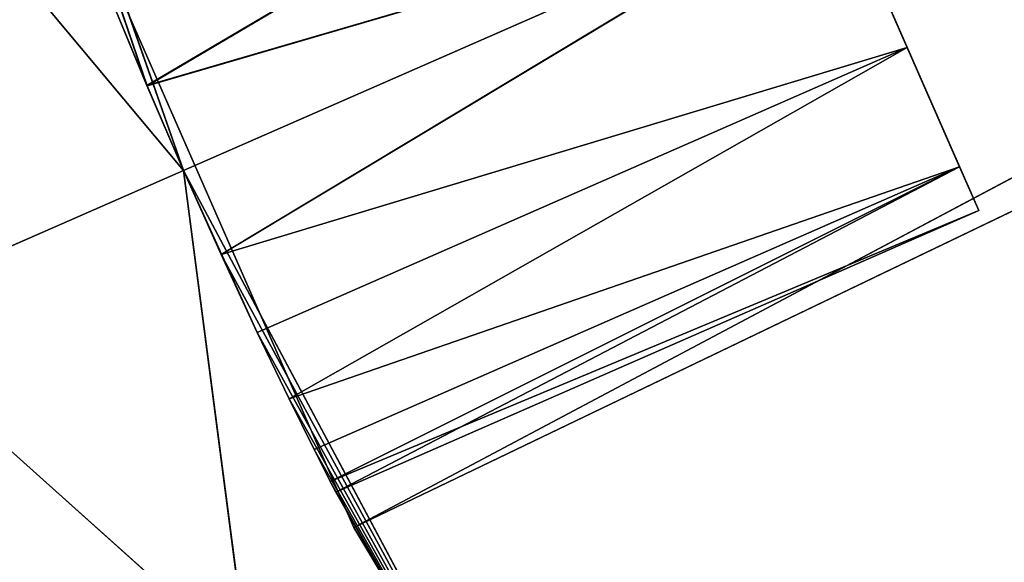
# Model space of a CAD drawing. Extents: x 396.9 to 451.9, y 0 to 55.
# Tile 4 of 256: x 399.9 to 404, y 15.4 to 17.7. Entities that reach past the tile are written whole.
import ezdxf

# ---------------------------------------------------------------- set-up
doc = ezdxf.new("R2010")
doc.units = 0
doc.header["$LTSCALE"] = 25.4
doc.layers.get('0').update_dxf_attribs({"color": 13, "linetype": 'CONTINUOUS'})

# ---------------------------------------------------------------- blocks, each defined once
blk = doc.blocks.new('LASER-490-8796-8797-8798_S')
at = {"color": 0}
for p, q in [((13.6282, 48.3909, 111.3072), (15.3452, 51.246, 111.3072)), ((15.3452, 51.246, 112.1072), (13.6282, 48.3909, 112.1072)), ((13.6282, 48.3909, 111.3072), (15.3452, 51.246, 111.3072)), ((13.6282, 48.3909, 111.3072), (15.3452, 51.246, 112.1072)), ((13.6282, 48.3909, 111.3072), (15.3452, 51.246, 112.1072)), ((15.3452, 51.246, 112.1072), (13.6282, 48.3909, 112.1072)), ((12.2904, 45.3396, 111.3072), (13.6282, 48.3909, 111.3072)), ((13.6282, 48.3909, 112.1072), (12.2904, 45.3396, 112.1072)), ((12.2904, 45.3396, 111.3072), (13.6282, 48.3909, 111.3072)), ((12.2904, 45.3396, 111.3072), (13.6282, 48.3909, 112.1072)), ((12.2904, 45.3396, 111.3072), (13.6282, 48.3909, 112.1072)), ((13.6282, 48.3909, 112.1072), (12.2904, 45.3396, 112.1072)), ((13.6282, 48.3909, 111.3072), (33.1917, 37.9946, 111.3072)), ((13.6282, 48.3909, 111.3072), (33.1917, 37.9946, 111.3072)), ((13.6282, 48.3909, 111.3072), (33.6439, 38.7671, 111.3072)), ((13.6282, 48.3909, 111.3072), (33.6439, 38.7671, 111.3072)), ((33.6439, 38.7671, 112.1072), (13.6282, 48.3909, 112.1072)), ((13.6282, 48.3909, 112.1072), (33.1917, 37.9946, 112.1072)), ((13.6282, 48.3909, 112.1072), (33.1917, 37.9946, 112.1072)), ((33.6439, 38.7671, 112.1072), (13.6282, 48.3909, 112.1072)), ((13.6282, 48.3909, 111.3072), (13.6282, 48.3909, 112.1072)), ((13.6282, 48.3909, 111.3072), (13.6282, 48.3909, 112.1072))]:
    blk.add_line(p, q, dxfattribs=at)
at = {"color": 7}
for p, q in [((13.4637, 51.1194, 114.1072), (12.9104, 46.8867, 114.1072)), ((13.4637, 51.1194, 114.1072), (12.9104, 46.8867, 114.1072)), ((11.5366, 47.489, 38.1072), (14.7831, 50.3992, 38.1072)), ((11.5366, 47.489, 38.1072), (14.7831, 50.3992, 38.1072)), ((12.9104, 46.8867, 42.1072), (14.7831, 50.3992, 114.1072)), ((14.7831, 50.3992, 114.1072), (12.9104, 46.8867, 114.1072)), ((12.9104, 46.8867, 42.1072), (14.7831, 50.3992, 114.1072)), ((12.9104, 46.8867, 38.1072), (14.7831, 50.3992, 38.1072)), ((14.7831, 50.3992, 114.1072), (12.9104, 46.8867, 114.1072)), ((12.9104, 46.8867, 38.1072), (14.7831, 50.3992, 38.1072)), ((13.0688, 47.2408, 42.0562), (14.7831, 50.3992, 114.1072)), ((13.0688, 47.2408, 42.0562), (14.7831, 50.3992, 114.1072)), ((13.2214, 47.5692, 41.9063), (14.7831, 50.3992, 114.1072)), ((13.2214, 47.5692, 41.9063), (14.7831, 50.3992, 114.1072)), ((13.2214, 47.5692, 39.3082), (14.7831, 50.3992, 38.1072)), ((13.2214, 47.5692, 39.3082), (14.7831, 50.3992, 38.1072)), ((13.3561, 47.8494, 39.5466), (14.7831, 50.3992, 38.1072)), ((13.3561, 47.8494, 39.5466), (14.7831, 50.3992, 38.1072)), ((13.3562, 47.8495, 41.6677), (14.7831, 50.3992, 114.1072)), ((13.3562, 47.8495, 41.6677), (14.7831, 50.3992, 114.1072)), ((14.7831, 50.3992, 38.1072), (13.4617, 48.0634, 41.3572)), ((13.4617, 48.0634, 39.8572), (14.7831, 50.3992, 38.1072)), ((13.4617, 48.0634, 39.8572), (14.7831, 50.3992, 38.1072)), ((13.4617, 48.0634, 41.3572), (14.7831, 50.3992, 114.1072)), ((13.4617, 48.0634, 41.3572), (14.7831, 50.3992, 114.1072)), ((14.7831, 50.3992, 38.1072), (13.4617, 48.0634, 41.3572)), ((13.5291, 48.1973, 40.9959), (14.7831, 50.3992, 38.1072)), ((13.5291, 48.1973, 40.9959), (14.7831, 50.3992, 38.1072)), ((13.5292, 48.1974, 40.2189), (14.7831, 50.3992, 38.1072)), ((13.5292, 48.1974, 40.2189), (14.7831, 50.3992, 38.1072)), ((13.5524, 48.2431, 40.6072), (14.7831, 50.3992, 38.1072)), ((13.5524, 48.2431, 40.6072), (14.7831, 50.3992, 38.1072)), ((13.5524, 48.2431, 40.6072), (13.5291, 48.1973, 40.9959)), ((13.5524, 48.2431, 40.6072), (13.5291, 48.1973, 40.9959)), ((13.5292, 48.1974, 40.2189), (13.5524, 48.2431, 40.6072)), ((13.5292, 48.1974, 40.2189), (13.5524, 48.2431, 40.6072)), ((16.1795, 46.8718, 41.3572), (13.5524, 48.2431, 40.6072)), ((16.1795, 46.8718, 41.3572), (13.5524, 48.2431, 40.6072)), ((16.2602, 47.0558, 40.6072), (13.5524, 48.2431, 40.6072)), ((16.2602, 47.0558, 40.6072), (13.5524, 48.2431, 40.6072)), ((13.4617, 48.0634, 39.8572), (13.5292, 48.1974, 40.2189)), ((13.4617, 48.0634, 39.8572), (13.5292, 48.1974, 40.2189)), ((13.5291, 48.1973, 40.9959), (13.4617, 48.0634, 41.3572)), ((13.5291, 48.1973, 40.9959), (13.4617, 48.0634, 41.3572)), ((16.1795, 46.8718, 41.3572), (13.5291, 48.1973, 40.9959)), ((16.1795, 46.8718, 41.3572), (13.5291, 48.1973, 40.9959)), ((16.2602, 47.0558, 40.6072), (13.5292, 48.1974, 40.2189)), ((16.2602, 47.0558, 40.6072), (13.5292, 48.1974, 40.2189)), ((16.1795, 46.8718, 39.8572), (13.5292, 48.1974, 40.2189)), ((16.1795, 46.8718, 39.8572), (13.5292, 48.1974, 40.2189)), ((13.3561, 47.8494, 39.5466), (13.4617, 48.0634, 39.8572)), ((13.3561, 47.8494, 39.5466), (13.4617, 48.0634, 39.8572)), ((13.4617, 48.0634, 41.3572), (13.3562, 47.8495, 41.6677)), ((13.4617, 48.0634, 41.3572), (13.3562, 47.8495, 41.6677)), ((13.4617, 48.0634, 41.3572), (16.1795, 46.8718, 41.3572)), ((13.4617, 48.0634, 41.3572), (16.1795, 46.8718, 41.3572)), ((16.1795, 46.8718, 39.8572), (13.4617, 48.0634, 39.8572)), ((16.1795, 46.8718, 39.8572), (13.4617, 48.0634, 39.8572)), ((13.3562, 47.8495, 41.6677), (13.2214, 47.5692, 41.9063)), ((13.3562, 47.8495, 41.6677), (13.2214, 47.5692, 41.9063)), ((13.2214, 47.5692, 39.3082), (13.3561, 47.8494, 39.5466)), ((13.2214, 47.5692, 39.3082), (13.3561, 47.8494, 39.5466)), ((16.1795, 46.8718, 39.8572), (13.3561, 47.8494, 39.5466)), ((16.1795, 46.8718, 39.8572), (13.3561, 47.8494, 39.5466)), ((15.9591, 46.369, 39.3082), (13.3561, 47.8494, 39.5466)), ((15.9591, 46.369, 39.3082), (13.3561, 47.8494, 39.5466)), ((13.3562, 47.8495, 41.6677), (16.1795, 46.8718, 41.3572)), ((13.3562, 47.8495, 41.6677), (16.1795, 46.8718, 41.3572)), ((13.3562, 47.8495, 41.6677), (15.9591, 46.369, 41.9063)), ((13.3562, 47.8495, 41.6677), (15.9591, 46.369, 41.9063)), ((13.2214, 47.5692, 39.3082), (12.9104, 46.8867, 38.1072)), ((13.2214, 47.5692, 39.3082), (12.9104, 46.8867, 38.1072)), ((13.2214, 47.5692, 41.9063), (13.0688, 47.2408, 42.0562)), ((13.2214, 47.5692, 41.9063), (13.0688, 47.2408, 42.0562)), ((13.069, 47.2412, 39.1584), (13.2214, 47.5692, 39.3082)), ((13.069, 47.2412, 39.1584), (13.2214, 47.5692, 39.3082)), ((13.2214, 47.5692, 41.9063), (15.9591, 46.369, 41.9063)), ((13.2214, 47.5692, 41.9063), (15.9591, 46.369, 41.9063)), ((15.9591, 46.369, 39.3082), (13.2214, 47.5692, 39.3082)), ((15.9591, 46.369, 39.3082), (13.2214, 47.5692, 39.3082)), ((11.5366, 47.489, 114.1072), (12.9104, 46.8867, 114.1072)), ((11.5366, 47.489, 114.1072), (12.9104, 46.8867, 114.1072)), ((11.5366, 47.489, 38.1072), (12.9104, 46.8867, 38.1072)), ((11.5366, 47.489, 38.1072), (12.9104, 46.8867, 38.1072)), ((12.9104, 46.8867, 39.1072), (13.069, 47.2412, 39.1584)), ((13.069, 47.2412, 39.1584), (12.9104, 46.8867, 38.1072)), ((13.069, 47.2412, 39.1584), (12.9104, 46.8867, 38.1072)), ((12.9104, 46.8867, 39.1072), (13.069, 47.2412, 39.1584)), ((13.0688, 47.2408, 42.0562), (12.9104, 46.8867, 42.1072)), ((13.0688, 47.2408, 42.0562), (12.9104, 46.8867, 42.1072)), ((13.0688, 47.2408, 42.0562), (15.6579, 45.6821, 42.1072)), ((15.9591, 46.369, 41.9063), (13.0688, 47.2408, 42.0562)), ((15.9591, 46.369, 41.9063), (13.0688, 47.2408, 42.0562)), ((13.0688, 47.2408, 42.0562), (15.6579, 45.6821, 42.1072)), ((15.9591, 46.369, 39.3082), (13.069, 47.2412, 39.1584)), ((15.9591, 46.369, 39.3082), (13.069, 47.2412, 39.1584)), ((15.6579, 45.6821, 39.1072), (13.069, 47.2412, 39.1584)), ((15.6579, 45.6821, 39.1072), (13.069, 47.2412, 39.1584)), ((16.2602, 47.0558, 40.6072), (15.6579, 45.6821, 40.6072)), ((16.2602, 47.0558, 40.6072), (15.6579, 45.6821, 40.6072)), ((16.1795, 46.8718, 41.3572), (16.2602, 47.0558, 40.6072)), ((16.2602, 47.0558, 40.6072), (16.1795, 46.8718, 39.8572)), ((16.2602, 47.0558, 40.6072), (16.1795, 46.8718, 39.8572)), ((16.1795, 46.8718, 41.3572), (16.2602, 47.0558, 40.6072)), ((10.1722, 43.6119, 38.1072), (12.9104, 46.8867, 38.1072)), ((10.1722, 43.6119, 38.1072), (12.9104, 46.8867, 38.1072)), ((11.5958, 43.1295, 38.1072), (12.9104, 46.8867, 38.1072)), ((12.9104, 46.8867, 114.1072), (11.5958, 43.1295, 114.1072)), ((12.9104, 46.8867, 114.1072), (11.5958, 43.1295, 114.1072)), ((11.5958, 43.1295, 38.1072), (12.9104, 46.8867, 38.1072)), ((12.9104, 46.8867, 42.1072), (12.7566, 46.5286, 42.0557)), ((12.7566, 46.5286, 42.0557), (12.9104, 46.8867, 114.1072)), ((12.7566, 46.5286, 42.0557), (12.9104, 46.8867, 114.1072)), ((12.9104, 46.8867, 42.1072), (12.7566, 46.5286, 42.0557)), ((12.757, 46.5296, 39.1584), (12.9104, 46.8867, 39.1072)), ((12.757, 46.5296, 39.1584), (12.9104, 46.8867, 39.1072)), ((12.757, 46.5296, 39.1584), (12.9104, 46.8867, 38.1072)), ((12.757, 46.5296, 39.1584), (12.9104, 46.8867, 38.1072)), ((15.6579, 45.6821, 39.1072), (12.9104, 46.8867, 39.1072)), ((15.6579, 45.6821, 39.1072), (12.9104, 46.8867, 39.1072)), ((12.9104, 46.8867, 42.1072), (15.6579, 45.6821, 42.1072)), ((12.9104, 46.8867, 42.1072), (15.6579, 45.6821, 42.1072)), ((12.9104, 46.8867, 38.1072), (12.9104, 46.8867, 39.1072)), ((12.9104, 46.8867, 42.1072), (12.9104, 46.8867, 114.1072)), ((12.9104, 46.8867, 42.1072), (12.9104, 46.8867, 114.1072)), ((12.9104, 46.8867, 38.1072), (12.9104, 46.8867, 39.1072)), ((16.1795, 46.8718, 39.8572), (15.6579, 45.6821, 40.6072)), ((16.1795, 46.8718, 39.8572), (15.6579, 45.6821, 40.6072)), ((16.1795, 46.8718, 41.3572), (15.6579, 45.6821, 40.6072)), ((16.1795, 46.8718, 41.3572), (15.6579, 45.6821, 40.6072)), ((15.9591, 46.369, 41.9063), (16.1795, 46.8718, 41.3572)), ((16.1795, 46.8718, 39.8572), (15.9591, 46.369, 39.3082)), ((16.1795, 46.8718, 39.8572), (15.9591, 46.369, 39.3082)), ((15.9591, 46.369, 41.9063), (16.1795, 46.8718, 41.3572)), ((12.757, 46.5296, 39.1584), (11.5958, 43.1295, 38.1072)), ((12.757, 46.5296, 39.1584), (11.5958, 43.1295, 38.1072)), ((12.7566, 46.5286, 42.0557), (11.5958, 43.1295, 114.1072)), ((12.7566, 46.5286, 42.0557), (11.5958, 43.1295, 114.1072)), ((12.6191, 46.1955, 39.3082), (12.757, 46.5296, 39.1584)), ((12.6191, 46.1955, 39.3082), (12.757, 46.5296, 39.1584)), ((12.7566, 46.5286, 42.0557), (12.6191, 46.1955, 41.9063)), ((12.7566, 46.5286, 42.0557), (12.6191, 46.1955, 41.9063)), ((12.7566, 46.5286, 42.0557), (15.6579, 45.6821, 42.1072)), ((12.7566, 46.5286, 42.0557), (15.6579, 45.6821, 42.1072)), ((12.7566, 46.5286, 42.0557), (15.3568, 44.9952, 41.9063)), ((12.7566, 46.5286, 42.0557), (15.3568, 44.9952, 41.9063)), ((15.6579, 45.6821, 39.1072), (12.757, 46.5296, 39.1584)), ((15.6579, 45.6821, 39.1072), (12.757, 46.5296, 39.1584)), ((15.3568, 44.9952, 39.3082), (12.757, 46.5296, 39.1584)), ((15.3568, 44.9952, 39.3082), (12.757, 46.5296, 39.1584)), ((15.6579, 45.6821, 42.1072), (15.9591, 46.369, 41.9063)), ((15.9591, 46.369, 39.3082), (15.6579, 45.6821, 39.1072)), ((15.6579, 45.6821, 40.6072), (15.9591, 46.369, 39.3082)), ((15.9591, 46.369, 39.3082), (15.6579, 45.6821, 39.1072)), ((15.6579, 45.6821, 40.6072), (15.9591, 46.369, 39.3082)), ((15.9591, 46.369, 41.9063), (15.6579, 45.6821, 40.6072)), ((15.9591, 46.369, 41.9063), (15.6579, 45.6821, 40.6072)), ((15.6579, 45.6821, 42.1072), (15.9591, 46.369, 41.9063))]:
    blk.add_line(p, q, dxfattribs=at)
at = {"color": 0}
mesh = blk.add_polyface(dxfattribs=at)
corners = [(33.6439, 38.7671, 111.3072), (15.3452, 51.246, 111.3072), (17.4132, 53.8582, 111.3072)]
mesh.append_faces([[corners[k] for k in face] for face in [(0, 1, 2)]], dxfattribs={"color": 0})
mesh = blk.add_polyface(dxfattribs=at)
corners = [(33.6439, 38.7671, 112.1072), (17.4132, 53.8582, 112.1072), (15.3452, 51.246, 112.1072)]
mesh.append_faces([[corners[k] for k in face] for face in [(0, 1, 2)]], dxfattribs={"color": 0})
mesh = blk.add_polyface(dxfattribs=at)
corners = [(33.6439, 38.7671, 111.3072), (13.6282, 48.3909, 111.3072), (15.3452, 51.246, 111.3072)]
mesh.append_faces([[corners[k] for k in face] for face in [(0, 1, 2)]], dxfattribs={"color": 0})
mesh = blk.add_polyface(dxfattribs=at)
corners = [(33.6439, 38.7671, 112.1072), (15.3452, 51.246, 112.1072), (13.6282, 48.3909, 112.1072)]
mesh.append_faces([[corners[k] for k in face] for face in [(0, 1, 2)]], dxfattribs={"color": 0})
mesh = blk.add_polyface(dxfattribs=at)
corners = [(15.3452, 51.246, 111.3072), (13.6282, 48.3909, 111.3072), (15.3452, 51.246, 112.1072)]
mesh.append_faces([[corners[k] for k in face] for face in [(0, 1, 2)]], dxfattribs={"color": 0})
mesh = blk.add_polyface(dxfattribs=at)
corners = [(15.3452, 51.246, 112.1072), (13.6282, 48.3909, 111.3072), (13.6282, 48.3909, 112.1072)]
mesh.append_faces([[corners[k] for k in face] for face in [(0, 1, 2)]], dxfattribs={"color": 0})
at = {"color": 7}
mesh = blk.add_polyface(dxfattribs=at)
corners = [(13.4637, 51.1194, 114.1072), (11.5366, 47.489, 114.1072), (12.9104, 46.8867, 114.1072)]
mesh.append_faces([[corners[k] for k in face] for face in [(0, 1, 2)]], dxfattribs={"color": 7})
mesh = blk.add_polyface(dxfattribs=at)
corners = [(14.7831, 50.3992, 38.1072), (11.5366, 47.489, 38.1072), (13.4637, 51.1194, 38.1072)]
mesh.append_faces([[corners[k] for k in face] for face in [(0, 1, 2)]], dxfattribs={"color": 7})
mesh = blk.add_polyface(dxfattribs=at)
corners = [(13.4637, 51.1194, 38.1072), (11.5366, 47.489, 38.1072), (13.4637, 51.1194, 114.1072)]
mesh.append_faces([[corners[k] for k in face] for face in [(0, 1, 2)]], dxfattribs={"color": 7})
mesh = blk.add_polyface(dxfattribs=at)
corners = [(13.4637, 51.1194, 114.1072), (11.5366, 47.489, 38.1072), (11.5366, 47.489, 114.1072)]
mesh.append_faces([[corners[k] for k in face] for face in [(0, 1, 2)]], dxfattribs={"color": 7})
mesh = blk.add_polyface(dxfattribs=at)
corners = [(14.7831, 50.3992, 114.1072), (13.4637, 51.1194, 114.1072), (12.9104, 46.8867, 114.1072)]
mesh.append_faces([[corners[k] for k in face] for face in [(0, 1, 2)]], dxfattribs={"color": 7})
mesh = blk.add_polyface(dxfattribs=at)
corners = [(14.7831, 50.3992, 38.1072), (12.9104, 46.8867, 38.1072), (11.5366, 47.489, 38.1072)]
mesh.append_faces([[corners[k] for k in face] for face in [(0, 1, 2)]], dxfattribs={"color": 7})
mesh = blk.add_polyface(dxfattribs=at)
corners = [(14.7831, 50.3992, 114.1072), (12.9104, 46.8867, 114.1072), (12.9104, 46.8867, 42.1072)]
mesh.append_faces([[corners[k] for k in face] for face in [(0, 1, 2)]], dxfattribs={"color": 7})
mesh = blk.add_polyface(dxfattribs=at)
corners = [(14.7831, 50.3992, 114.1072), (12.9104, 46.8867, 42.1072), (13.0688, 47.2408, 42.0562)]
mesh.append_faces([[corners[k] for k in face] for face in [(0, 1, 2)]], dxfattribs={"color": 7})
mesh = blk.add_polyface(dxfattribs=at)
corners = [(14.7831, 50.3992, 38.1072), (13.2214, 47.5692, 39.3082), (12.9104, 46.8867, 38.1072)]
mesh.append_faces([[corners[k] for k in face] for face in [(0, 1, 2)]], dxfattribs={"color": 7})
mesh = blk.add_polyface(dxfattribs=at)
corners = [(14.7831, 50.3992, 114.1072), (13.0688, 47.2408, 42.0562), (13.2214, 47.5692, 41.9063)]
mesh.append_faces([[corners[k] for k in face] for face in [(0, 1, 2)]], dxfattribs={"color": 7})
mesh = blk.add_polyface(dxfattribs=at)
corners = [(14.7831, 50.3992, 114.1072), (13.2214, 47.5692, 41.9063), (13.3562, 47.8495, 41.6677)]
mesh.append_faces([[corners[k] for k in face] for face in [(0, 1, 2)]], dxfattribs={"color": 7})
mesh = blk.add_polyface(dxfattribs=at)
corners = [(14.7831, 50.3992, 38.1072), (13.3561, 47.8494, 39.5466), (13.2214, 47.5692, 39.3082)]
mesh.append_faces([[corners[k] for k in face] for face in [(0, 1, 2)]], dxfattribs={"color": 7})
mesh = blk.add_polyface(dxfattribs=at)
corners = [(14.7831, 50.3992, 38.1072), (13.4617, 48.0634, 39.8572), (13.3561, 47.8494, 39.5466)]
mesh.append_faces([[corners[k] for k in face] for face in [(0, 1, 2)]], dxfattribs={"color": 7})
mesh = blk.add_polyface(dxfattribs=at)
corners = [(14.7831, 50.3992, 114.1072), (13.3562, 47.8495, 41.6677), (13.4617, 48.0634, 41.3572)]
mesh.append_faces([[corners[k] for k in face] for face in [(0, 1, 2)]], dxfattribs={"color": 7})
mesh = blk.add_polyface(dxfattribs=at)
corners = [(14.7831, 50.3992, 38.1072), (13.4617, 48.0634, 41.3572), (13.5291, 48.1973, 40.9959)]
mesh.append_faces([[corners[k] for k in face] for face in [(0, 1, 2)]], dxfattribs={"color": 7})
mesh = blk.add_polyface(dxfattribs=at)
corners = [(14.7831, 50.3992, 38.1072), (13.5292, 48.1974, 40.2189), (13.4617, 48.0634, 39.8572)]
mesh.append_faces([[corners[k] for k in face] for face in [(0, 1, 2)]], dxfattribs={"color": 7})
mesh = blk.add_polyface(dxfattribs=at)
corners = [(14.7831, 50.3992, 114.1072), (13.4617, 48.0634, 41.3572), (14.7831, 50.3992, 38.1072)]
mesh.append_faces([[corners[k] for k in face] for face in [(0, 1, 2)]], dxfattribs={"color": 7})
mesh = blk.add_polyface(dxfattribs=at)
corners = [(14.7831, 50.3992, 38.1072), (13.5291, 48.1973, 40.9959), (13.5524, 48.2431, 40.6072)]
mesh.append_faces([[corners[k] for k in face] for face in [(0, 1, 2)]], dxfattribs={"color": 7})
mesh = blk.add_polyface(dxfattribs=at)
corners = [(14.7831, 50.3992, 38.1072), (13.5524, 48.2431, 40.6072), (13.5292, 48.1974, 40.2189)]
mesh.append_faces([[corners[k] for k in face] for face in [(0, 1, 2)]], dxfattribs={"color": 7})
at = {"color": 0}
mesh = blk.add_polyface(dxfattribs=at)
corners = [(33.1917, 37.9946, 111.3072), (12.2904, 45.3396, 111.3072), (13.6282, 48.3909, 111.3072)]
mesh.append_faces([[corners[k] for k in face] for face in [(0, 1, 2)]], dxfattribs={"color": 0})
mesh = blk.add_polyface(dxfattribs=at)
corners = [(33.1917, 37.9946, 112.1072), (13.6282, 48.3909, 112.1072), (12.2904, 45.3396, 112.1072)]
mesh.append_faces([[corners[k] for k in face] for face in [(0, 1, 2)]], dxfattribs={"color": 0})
mesh = blk.add_polyface(dxfattribs=at)
corners = [(13.6282, 48.3909, 111.3072), (12.2904, 45.3396, 111.3072), (13.6282, 48.3909, 112.1072)]
mesh.append_faces([[corners[k] for k in face] for face in [(0, 1, 2)]], dxfattribs={"color": 0})
mesh = blk.add_polyface(dxfattribs=at)
corners = [(13.6282, 48.3909, 112.1072), (12.2904, 45.3396, 111.3072), (12.2904, 45.3396, 112.1072)]
mesh.append_faces([[corners[k] for k in face] for face in [(0, 1, 2)]], dxfattribs={"color": 0})
mesh = blk.add_polyface(dxfattribs=at)
corners = [(33.6439, 38.7671, 111.3072), (33.1917, 37.9946, 111.3072), (13.6282, 48.3909, 111.3072)]
mesh.append_faces([[corners[k] for k in face] for face in [(0, 1, 2)]], dxfattribs={"color": 0})
mesh = blk.add_polyface(dxfattribs=at)
corners = [(33.6439, 38.7671, 112.1072), (13.6282, 48.3909, 112.1072), (33.1917, 37.9946, 112.1072)]
mesh.append_faces([[corners[k] for k in face] for face in [(0, 1, 2)]], dxfattribs={"color": 0})
at = {"color": 7}
mesh = blk.add_polyface(dxfattribs=at)
corners = [(16.1795, 46.8718, 41.3572), (13.5524, 48.2431, 40.6072), (13.5291, 48.1973, 40.9959)]
mesh.append_faces([[corners[k] for k in face] for face in [(0, 1, 2)]], dxfattribs={"color": 7})
mesh = blk.add_polyface(dxfattribs=at)
corners = [(16.2602, 47.0558, 40.6072), (13.5292, 48.1974, 40.2189), (13.5524, 48.2431, 40.6072)]
mesh.append_faces([[corners[k] for k in face] for face in [(0, 1, 2)]], dxfattribs={"color": 7})
mesh = blk.add_polyface(dxfattribs=at)
corners = [(16.1795, 46.8718, 41.3572), (16.2602, 47.0558, 40.6072), (13.5524, 48.2431, 40.6072)]
mesh.append_faces([[corners[k] for k in face] for face in [(0, 1, 2)]], dxfattribs={"color": 7})
mesh = blk.add_polyface(dxfattribs=at)
corners = [(13.5292, 48.1974, 40.2189), (16.1795, 46.8718, 39.8572), (13.4617, 48.0634, 39.8572)]
mesh.append_faces([[corners[k] for k in face] for face in [(0, 1, 2)]], dxfattribs={"color": 7})
mesh = blk.add_polyface(dxfattribs=at)
corners = [(16.1795, 46.8718, 41.3572), (13.5291, 48.1973, 40.9959), (13.4617, 48.0634, 41.3572)]
mesh.append_faces([[corners[k] for k in face] for face in [(0, 1, 2)]], dxfattribs={"color": 7})
mesh = blk.add_polyface(dxfattribs=at)
corners = [(16.2602, 47.0558, 40.6072), (16.1795, 46.8718, 39.8572), (13.5292, 48.1974, 40.2189)]
mesh.append_faces([[corners[k] for k in face] for face in [(0, 1, 2)]], dxfattribs={"color": 7})
mesh = blk.add_polyface(dxfattribs=at)
corners = [(16.1795, 46.8718, 39.8572), (13.3561, 47.8494, 39.5466), (13.4617, 48.0634, 39.8572)]
mesh.append_faces([[corners[k] for k in face] for face in [(0, 1, 2)]], dxfattribs={"color": 7})
mesh = blk.add_polyface(dxfattribs=at)
corners = [(13.3562, 47.8495, 41.6677), (16.1795, 46.8718, 41.3572), (13.4617, 48.0634, 41.3572)]
mesh.append_faces([[corners[k] for k in face] for face in [(0, 1, 2)]], dxfattribs={"color": 7})
mesh = blk.add_polyface(dxfattribs=at)
corners = [(15.9591, 46.369, 41.9063), (13.3562, 47.8495, 41.6677), (13.2214, 47.5692, 41.9063)]
mesh.append_faces([[corners[k] for k in face] for face in [(0, 1, 2)]], dxfattribs={"color": 7})
mesh = blk.add_polyface(dxfattribs=at)
corners = [(15.9591, 46.369, 39.3082), (13.2214, 47.5692, 39.3082), (13.3561, 47.8494, 39.5466)]
mesh.append_faces([[corners[k] for k in face] for face in [(0, 1, 2)]], dxfattribs={"color": 7})
mesh = blk.add_polyface(dxfattribs=at)
corners = [(16.1795, 46.8718, 39.8572), (15.9591, 46.369, 39.3082), (13.3561, 47.8494, 39.5466)]
mesh.append_faces([[corners[k] for k in face] for face in [(0, 1, 2)]], dxfattribs={"color": 7})
mesh = blk.add_polyface(dxfattribs=at)
corners = [(16.1795, 46.8718, 41.3572), (13.3562, 47.8495, 41.6677), (15.9591, 46.369, 41.9063)]
mesh.append_faces([[corners[k] for k in face] for face in [(0, 1, 2)]], dxfattribs={"color": 7})
mesh = blk.add_polyface(dxfattribs=at)
corners = [(13.2214, 47.5692, 39.3082), (13.069, 47.2412, 39.1584), (12.9104, 46.8867, 38.1072)]
mesh.append_faces([[corners[k] for k in face] for face in [(0, 1, 2)]], dxfattribs={"color": 7})
mesh = blk.add_polyface(dxfattribs=at)
corners = [(15.9591, 46.369, 41.9063), (13.2214, 47.5692, 41.9063), (13.0688, 47.2408, 42.0562)]
mesh.append_faces([[corners[k] for k in face] for face in [(0, 1, 2)]], dxfattribs={"color": 7})
mesh = blk.add_polyface(dxfattribs=at)
corners = [(15.9591, 46.369, 39.3082), (13.069, 47.2412, 39.1584), (13.2214, 47.5692, 39.3082)]
mesh.append_faces([[corners[k] for k in face] for face in [(0, 1, 2)]], dxfattribs={"color": 7})
mesh = blk.add_polyface(dxfattribs=at)
corners = [(12.9104, 46.8867, 38.1072), (10.1722, 43.6119, 38.1072), (11.5366, 47.489, 38.1072)]
mesh.append_faces([[corners[k] for k in face] for face in [(0, 1, 2)]], dxfattribs={"color": 7})
mesh = blk.add_polyface(dxfattribs=at)
corners = [(12.9104, 46.8867, 114.1072), (11.5366, 47.489, 114.1072), (11.5958, 43.1295, 114.1072)]
mesh.append_faces([[corners[k] for k in face] for face in [(0, 1, 2)]], dxfattribs={"color": 7})
mesh = blk.add_polyface(dxfattribs=at)
corners = [(15.6579, 45.6821, 39.1072), (12.9104, 46.8867, 39.1072), (13.069, 47.2412, 39.1584)]
mesh.append_faces([[corners[k] for k in face] for face in [(0, 1, 2)]], dxfattribs={"color": 7})
mesh = blk.add_polyface(dxfattribs=at)
corners = [(13.069, 47.2412, 39.1584), (12.9104, 46.8867, 39.1072), (12.9104, 46.8867, 38.1072)]
mesh.append_faces([[corners[k] for k in face] for face in [(0, 1, 2)]], dxfattribs={"color": 7})
mesh = blk.add_polyface(dxfattribs=at)
corners = [(15.6579, 45.6821, 42.1072), (13.0688, 47.2408, 42.0562), (12.9104, 46.8867, 42.1072)]
mesh.append_faces([[corners[k] for k in face] for face in [(0, 1, 2)]], dxfattribs={"color": 7})
mesh = blk.add_polyface(dxfattribs=at)
corners = [(15.9591, 46.369, 41.9063), (13.0688, 47.2408, 42.0562), (15.6579, 45.6821, 42.1072)]
mesh.append_faces([[corners[k] for k in face] for face in [(0, 1, 2)]], dxfattribs={"color": 7})
mesh = blk.add_polyface(dxfattribs=at)
corners = [(15.9591, 46.369, 39.3082), (15.6579, 45.6821, 39.1072), (13.069, 47.2412, 39.1584)]
mesh.append_faces([[corners[k] for k in face] for face in [(0, 1, 2)]], dxfattribs={"color": 7})
mesh = blk.add_polyface(dxfattribs=at)
corners = [(16.2602, 47.0558, 40.6072), (15.6579, 45.6821, 40.6072), (16.1795, 46.8718, 39.8572)]
mesh.append_faces([[corners[k] for k in face] for face in [(0, 1, 2)]], dxfattribs={"color": 7})
mesh = blk.add_polyface(dxfattribs=at)
corners = [(16.2602, 47.0558, 40.6072), (16.1795, 46.8718, 41.3572), (15.6579, 45.6821, 40.6072)]
mesh.append_faces([[corners[k] for k in face] for face in [(0, 1, 2)]], dxfattribs={"color": 7})
mesh = blk.add_polyface(dxfattribs=at)
corners = [(12.9104, 46.8867, 38.1072), (11.5958, 43.1295, 38.1072), (10.1722, 43.6119, 38.1072)]
mesh.append_faces([[corners[k] for k in face] for face in [(0, 1, 2)]], dxfattribs={"color": 7})
mesh = blk.add_polyface(dxfattribs=at)
corners = [(12.9104, 46.8867, 38.1072), (12.757, 46.5296, 39.1584), (11.5958, 43.1295, 38.1072)]
mesh.append_faces([[corners[k] for k in face] for face in [(0, 1, 2)]], dxfattribs={"color": 7})
mesh = blk.add_polyface(dxfattribs=at)
corners = [(12.9104, 46.8867, 114.1072), (11.5958, 43.1295, 114.1072), (12.7566, 46.5286, 42.0557)]
mesh.append_faces([[corners[k] for k in face] for face in [(0, 1, 2)]], dxfattribs={"color": 7})
mesh = blk.add_polyface(dxfattribs=at)
corners = [(15.6579, 45.6821, 42.1072), (12.9104, 46.8867, 42.1072), (12.7566, 46.5286, 42.0557)]
mesh.append_faces([[corners[k] for k in face] for face in [(0, 1, 2)]], dxfattribs={"color": 7})
mesh = blk.add_polyface(dxfattribs=at)
corners = [(12.9104, 46.8867, 42.1072), (12.9104, 46.8867, 114.1072), (12.7566, 46.5286, 42.0557)]
mesh.append_faces([[corners[k] for k in face] for face in [(0, 1, 2)]], dxfattribs={"color": 7})
mesh = blk.add_polyface(dxfattribs=at)
corners = [(15.6579, 45.6821, 39.1072), (12.757, 46.5296, 39.1584), (12.9104, 46.8867, 39.1072)]
mesh.append_faces([[corners[k] for k in face] for face in [(0, 1, 2)]], dxfattribs={"color": 7})
mesh = blk.add_polyface(dxfattribs=at)
corners = [(12.9104, 46.8867, 39.1072), (12.757, 46.5296, 39.1584), (12.9104, 46.8867, 38.1072)]
mesh.append_faces([[corners[k] for k in face] for face in [(0, 1, 2)]], dxfattribs={"color": 7})
mesh = blk.add_polyface(dxfattribs=at)
corners = [(16.1795, 46.8718, 39.8572), (15.6579, 45.6821, 40.6072), (15.9591, 46.369, 39.3082)]
mesh.append_faces([[corners[k] for k in face] for face in [(0, 1, 2)]], dxfattribs={"color": 7})
mesh = blk.add_polyface(dxfattribs=at)
corners = [(16.1795, 46.8718, 41.3572), (15.9591, 46.369, 41.9063), (15.6579, 45.6821, 40.6072)]
mesh.append_faces([[corners[k] for k in face] for face in [(0, 1, 2)]], dxfattribs={"color": 7})
mesh = blk.add_polyface(dxfattribs=at)
corners = [(12.757, 46.5296, 39.1584), (12.6191, 46.1955, 39.3082), (11.5958, 43.1295, 38.1072)]
mesh.append_faces([[corners[k] for k in face] for face in [(0, 1, 2)]], dxfattribs={"color": 7})
mesh = blk.add_polyface(dxfattribs=at)
corners = [(12.7566, 46.5286, 42.0557), (11.5958, 43.1295, 114.1072), (12.6191, 46.1955, 41.9063)]
mesh.append_faces([[corners[k] for k in face] for face in [(0, 1, 2)]], dxfattribs={"color": 7})
mesh = blk.add_polyface(dxfattribs=at)
corners = [(15.3568, 44.9952, 39.3082), (12.6191, 46.1955, 39.3082), (12.757, 46.5296, 39.1584)]
mesh.append_faces([[corners[k] for k in face] for face in [(0, 1, 2)]], dxfattribs={"color": 7})
mesh = blk.add_polyface(dxfattribs=at)
corners = [(15.3568, 44.9952, 41.9063), (12.7566, 46.5286, 42.0557), (12.6191, 46.1955, 41.9063)]
mesh.append_faces([[corners[k] for k in face] for face in [(0, 1, 2)]], dxfattribs={"color": 7})
mesh = blk.add_polyface(dxfattribs=at)
corners = [(15.6579, 45.6821, 42.1072), (12.7566, 46.5286, 42.0557), (15.3568, 44.9952, 41.9063)]
mesh.append_faces([[corners[k] for k in face] for face in [(0, 1, 2)]], dxfattribs={"color": 7})
mesh = blk.add_polyface(dxfattribs=at)
corners = [(15.6579, 45.6821, 39.1072), (15.3568, 44.9952, 39.3082), (12.757, 46.5296, 39.1584)]
mesh.append_faces([[corners[k] for k in face] for face in [(0, 1, 2)]], dxfattribs={"color": 7})
mesh = blk.add_polyface(dxfattribs=at)
corners = [(15.9591, 46.369, 39.3082), (15.6579, 45.6821, 40.6072), (15.6579, 45.6821, 39.1072)]
mesh.append_faces([[corners[k] for k in face] for face in [(0, 1, 2)]], dxfattribs={"color": 7})
mesh = blk.add_polyface(dxfattribs=at)
corners = [(15.9591, 46.369, 41.9063), (15.6579, 45.6821, 42.1072), (15.6579, 45.6821, 40.6072)]
mesh.append_faces([[corners[k] for k in face] for face in [(0, 1, 2)]], dxfattribs={"color": 7})

msp = doc.modelspace()

# ---------------------------------------------------------------- block references
at = {"color": 0, "extrusion": (0, -4.996e-16, -1), "rotation": 180}
msp.add_blockref('LASER-490-8796-8797-8798_S', (-387.6501, 63.9256, -2307.0628), dxfattribs=at)

doc.saveas('drawing.dxf')
